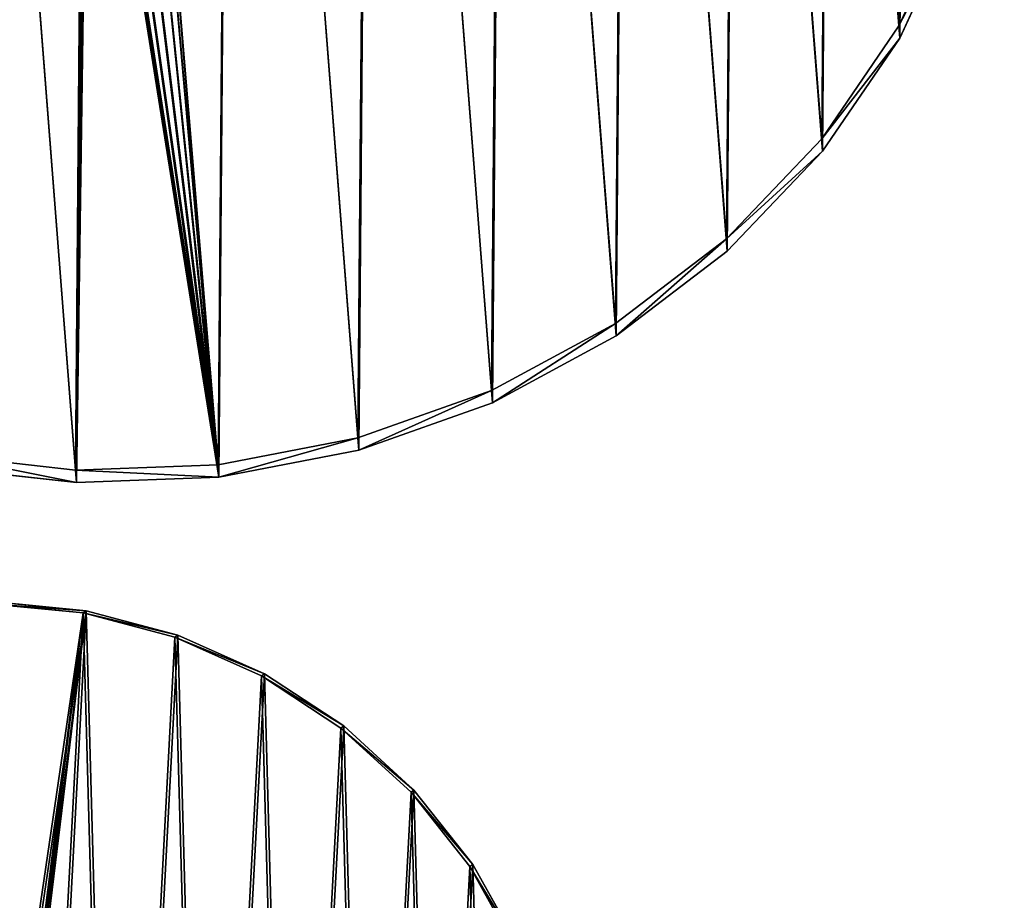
# Model space of a CAD drawing. Extents: x 4 to 698, y -308 to 195.
# Tile 173 of 256: x 532 to 698, y -158 to -9. Entities that reach past the tile are written whole.
import ezdxf

# ---------------------------------------------------------------- set-up
doc = ezdxf.new("R2010")
doc.units = 0
doc.header["$LTSCALE"] = 25.4
doc.layers.get('0').update_dxf_attribs({"color": 13, "linetype": 'CONTINUOUS'})

# ---------------------------------------------------------------- blocks, each defined once
blk = doc.blocks.new('DISK-III-7644_STL')
at = {"color": 39}
for p, q in [((690.05, 10.49, 37.52), (680.42, -10.34, 30.01)), ((690.05, 10.49, 37.52), (680.42, -10.34, 30.01)), ((680.56, -12.43, 35.63), (690.19, 8.39, 43.14)), ((680.56, -12.43, 35.63), (690.19, 8.39, 43.14)), ((680.42, -10.34, 30.01), (667.36, -29.47, 23.21)), ((680.42, -10.34, 30.01), (667.36, -29.47, 23.21)), ((680.56, -12.43, 35.63), (680.42, -10.34, 30.01)), ((680.56, -12.43, 35.63), (680.42, -10.34, 30.01)), ((667.5, -31.56, 28.83), (680.56, -12.43, 35.63)), ((667.5, -31.56, 28.83), (680.56, -12.43, 35.63)), ((667.36, -29.47, 23.21), (651.22, -46.42, 17.3)), ((667.36, -29.47, 23.21), (651.22, -46.42, 17.3)), ((667.5, -31.56, 28.83), (667.36, -29.47, 23.21)), ((667.5, -31.56, 28.83), (667.36, -29.47, 23.21)), ((651.36, -48.51, 22.92), (667.5, -31.56, 28.83)), ((651.36, -48.51, 22.92), (667.5, -31.56, 28.83)), ((651.22, -46.42, 17.3), (632.41, -60.75, 12.44)), ((651.22, -46.42, 17.3), (632.41, -60.75, 12.44)), ((651.36, -48.51, 22.92), (651.22, -46.42, 17.3)), ((651.36, -48.51, 22.92), (651.22, -46.42, 17.3)), ((632.55, -62.84, 18.06), (651.36, -48.51, 22.92)), ((632.55, -62.84, 18.06), (651.36, -48.51, 22.92)), ((632.41, -60.75, 12.44), (611.41, -72.08, 8.75)), ((632.41, -60.75, 12.44), (611.41, -72.08, 8.75)), ((632.55, -62.84, 18.06), (632.41, -60.75, 12.44)), ((632.55, -62.84, 18.06), (632.41, -60.75, 12.44)), ((611.56, -74.17, 14.37), (632.55, -62.84, 18.06)), ((611.56, -74.17, 14.37), (632.55, -62.84, 18.06)), ((611.41, -72.08, 8.75), (588.78, -80.12, 6.33)), ((611.41, -72.08, 8.75), (588.78, -80.12, 6.33)), ((611.56, -74.17, 14.37), (611.41, -72.08, 8.75)), ((611.56, -74.17, 14.37), (611.41, -72.08, 8.75)), ((588.93, -82.22, 11.95), (611.56, -74.17, 14.37)), ((588.93, -82.22, 11.95), (611.56, -74.17, 14.37)), ((588.78, -80.12, 6.33), (565.1, -84.67, 5.24)), ((588.78, -80.12, 6.33), (565.1, -84.67, 5.24)), ((588.93, -82.22, 11.95), (588.78, -80.12, 6.33)), ((588.93, -82.22, 11.95), (588.78, -80.12, 6.33)), ((540.98, -85.61, 5.5), (517.05, -82.91, 7.12)), ((540.98, -85.61, 5.5), (517.05, -82.91, 7.12)), ((565.24, -86.77, 10.86), (588.93, -82.22, 11.95)), ((565.24, -86.77, 10.86), (588.93, -82.22, 11.95)), ((517.19, -85.01, 12.74), (541.12, -87.71, 11.12)), ((517.19, -85.01, 12.74), (541.12, -87.71, 11.12)), ((565.1, -84.67, 5.24), (540.98, -85.61, 5.5)), ((565.1, -84.67, 5.24), (540.98, -85.61, 5.5)), ((565.24, -86.77, 10.86), (565.1, -84.67, 5.24)), ((565.24, -86.77, 10.86), (565.1, -84.67, 5.24)), ((541.12, -87.71, 11.12), (540.98, -85.61, 5.5)), ((541.12, -87.71, 11.12), (540.98, -85.61, 5.5)), ((541.12, -87.71, 11.12), (565.24, -86.77, 10.86)), ((541.12, -87.71, 11.12), (565.24, -86.77, 10.86)), ((542.27, -109.79, 286.72), (526.3, -108.22, 285.5)), ((542.27, -109.79, 286.72), (526.3, -108.22, 285.5)), ((526.79, -107.87, 279.53), (542.76, -109.44, 280.75)), ((526.79, -107.87, 279.53), (542.76, -109.44, 280.75)), ((542.27, -109.79, 286.72), (542.76, -109.44, 280.75)), ((542.27, -109.79, 286.72), (542.76, -109.44, 280.75)), ((557.8, -113.9, 287.76), (542.27, -109.79, 286.72)), ((557.8, -113.9, 287.76), (542.27, -109.79, 286.72)), ((542.76, -109.44, 280.75), (558.29, -113.55, 281.79)), ((542.76, -109.44, 280.75), (558.29, -113.55, 281.79)), ((557.8, -113.9, 287.76), (558.29, -113.55, 281.79)), ((557.8, -113.9, 287.76), (558.29, -113.55, 281.79)), ((572.47, -120.46, 288.58), (557.8, -113.9, 287.76)), ((572.47, -120.46, 288.58), (557.8, -113.9, 287.76)), ((558.29, -113.55, 281.79), (572.96, -120.11, 282.61)), ((558.29, -113.55, 281.79), (572.96, -120.11, 282.61)), ((572.47, -120.46, 288.58), (572.96, -120.11, 282.61)), ((572.47, -120.46, 288.58), (572.96, -120.11, 282.61)), ((585.92, -129.28, 289.17), (572.47, -120.46, 288.58)), ((585.92, -129.28, 289.17), (572.47, -120.46, 288.58)), ((572.96, -120.11, 282.61), (586.41, -128.93, 283.2)), ((572.96, -120.11, 282.61), (586.41, -128.93, 283.2)), ((585.92, -129.28, 289.17), (586.41, -128.93, 283.2)), ((585.92, -129.28, 289.17), (586.41, -128.93, 283.2)), ((597.79, -140.14, 289.5), (585.92, -129.28, 289.17)), ((597.79, -140.14, 289.5), (585.92, -129.28, 289.17)), ((586.41, -128.93, 283.2), (598.28, -139.79, 283.53)), ((586.41, -128.93, 283.2), (598.28, -139.79, 283.53)), ((597.79, -140.14, 289.5), (598.28, -139.79, 283.53)), ((597.79, -140.14, 289.5), (598.28, -139.79, 283.53)), ((598.28, -139.79, 283.53), (608.27, -152.41, 283.61)), ((598.28, -139.79, 283.53), (608.27, -152.41, 283.61)), ((607.77, -152.76, 289.58), (597.79, -140.14, 289.5)), ((607.77, -152.76, 289.58), (597.79, -140.14, 289.5)), ((607.77, -152.76, 289.58), (608.27, -152.41, 283.61)), ((607.77, -152.76, 289.58), (608.27, -152.41, 283.61)), ((615.62, -166.81, 289.4), (607.77, -152.76, 289.58)), ((615.62, -166.81, 289.4), (607.77, -152.76, 289.58)), ((608.27, -152.41, 283.61), (616.11, -166.46, 283.43)), ((608.27, -152.41, 283.61), (616.11, -166.46, 283.43))]:
    blk.add_line(p, q, dxfattribs=at)
mesh = blk.add_polyface(dxfattribs=at)
corners = [(398.8, 65.99, 65.62), (402.3, 21.05, 48.78), (398.62, 43.37, 57.2), (402.86, 88.32, 73.84), (409.77, -0.4, 40.6), (410.68, 109.79, 81.64), (420.82, -20.42, 32.86), (422.06, 129.83, 88.82), (435.17, -38.49, 25.76), (436.7, 147.93, 95.19), (452.44, -54.14, 19.49), (454.24, 163.62, 100.6), (472.2, -66.97, 14.2), (474.2, 176.49, 104.88), (493.92, -76.64, 10.04), (496.09, 186.21, 107.95), (517.05, -82.91, 7.12), (519.32, 192.53, 109.71), (540.98, -85.61, 5.5), (543.3, 195.28, 110.13), (542.94, 54.44, 57.65), (543.45, 56.95, 58.57), (567.4, 194.4, 109.19), (545.23, 58.89, 59.25), (547.8, 59.75, 59.5), (550.46, 59.29, 59.26), (552.52, 57.64, 58.6), (553.41, 55.24, 57.68), (565.1, -84.67, 5.24), (588.78, -80.12, 6.33), (591.01, 189.9, 106.91), (611.41, -72.08, 8.75), (613.51, 181.9, 103.35), (632.41, -60.75, 12.44), (634.31, 170.61, 98.62), (651.22, -46.42, 17.3), (652.89, 156.33, 92.82), (667.36, -29.47, 23.21), (668.75, 139.41, 86.11), (680.42, -10.34, 30.01), (681.49, 120.31, 78.67), (690.05, 10.49, 37.52), (690.78, 99.51, 70.68), (696, 32.46, 45.56), (696.37, 77.55, 62.35), (698.13, 55.01, 53.91), (697.74, 66.32, 58.13), (543.83, 52.04, 56.73), (545.89, 50.39, 56.06), (548.56, 49.94, 55.83), (551.13, 50.8, 56.08), (552.9, 52.74, 56.76)]
mesh.append_faces([[corners[k] for k in face] for face in [(0, 1, 2), (45, 44, 46)]], dxfattribs={"vtx0": -1, "color": 39})
mesh.append_faces([[corners[k] for k in face] for face in [(1, 3, 4), (4, 5, 6), (6, 7, 8), (8, 9, 10), (10, 11, 12), (12, 13, 14), (14, 15, 16), (16, 17, 18), (20, 19, 21), (21, 22, 23), (23, 22, 24), (24, 22, 25), (25, 22, 26), (26, 22, 27), (28, 22, 29), (29, 30, 31), (31, 32, 33), (33, 34, 35), (35, 36, 37), (37, 38, 39), (39, 40, 41), (41, 42, 43), (43, 44, 45)]], dxfattribs={"vtx0": -1, "vtx1": -1, "color": 39})
mesh.append_faces([[corners[k] for k in face] for face in [(18, 19, 20), (27, 22, 28)]], dxfattribs={"vtx0": -1, "vtx1": -1, "vtx2": -1, "color": 39})
mesh.append_faces([[corners[k] for k in face] for face in [(1, 0, 3), (4, 3, 5), (6, 5, 7), (8, 7, 9), (10, 9, 11), (12, 11, 13), (14, 13, 15), (16, 15, 17), (18, 17, 19), (21, 19, 22), (29, 22, 30), (31, 30, 32), (33, 32, 34), (35, 34, 36), (37, 36, 38), (39, 38, 40), (41, 40, 42), (43, 42, 44), (20, 28, 18), (28, 20, 47), (28, 47, 48), (28, 48, 49), (28, 49, 50), (28, 50, 51), (28, 51, 27)]], dxfattribs={"vtx0": -1, "vtx2": -1, "color": 39})
mesh = blk.add_polyface(dxfattribs=at)
corners = [(565.24, -86.77, 10.86), (543.09, 52.35, 63.27), (541.12, -87.71, 11.12), (543.98, 49.95, 62.35), (546.03, 48.3, 61.69), (548.7, 47.84, 61.45), (551.27, 48.7, 61.7), (553.04, 50.64, 62.38), (553.55, 53.15, 63.3), (402.45, 18.95, 54.4), (398.95, 63.9, 71.24), (398.76, 41.27, 62.82), (403, 86.23, 79.46), (409.91, -2.5, 46.22), (410.82, 107.69, 87.26), (420.96, -22.52, 38.48), (422.2, 127.73, 94.44), (435.31, -40.58, 31.38), (436.85, 145.83, 100.82), (452.59, -56.24, 25.11), (454.38, 161.52, 106.22), (472.34, -69.06, 19.82), (474.35, 174.4, 110.5), (494.06, -78.74, 15.66), (496.23, 184.12, 113.57), (517.19, -85.01, 12.74), (519.46, 190.44, 115.33), (543.44, 193.19, 115.75), (543.6, 54.85, 64.19), (567.55, 192.3, 114.81), (545.37, 56.79, 64.87), (547.94, 57.65, 65.12), (550.61, 57.19, 64.88), (552.66, 55.55, 64.22), (588.93, -82.22, 11.95), (591.15, 187.8, 112.53), (611.56, -74.17, 14.37), (613.65, 179.81, 108.97), (632.55, -62.84, 18.06), (634.46, 168.52, 104.24), (651.36, -48.51, 22.92), (653.03, 154.23, 98.44), (667.5, -31.56, 28.83), (668.9, 137.32, 91.73), (680.56, -12.43, 35.63), (681.64, 118.21, 84.29), (690.19, 8.39, 43.14), (690.92, 97.41, 76.3), (696.15, 30.36, 51.18), (696.52, 75.46, 67.97), (698.27, 52.91, 59.53), (697.88, 64.22, 63.75)]
mesh.append_faces([[corners[k] for k in face] for face in [(9, 10, 11), (49, 50, 51)]], dxfattribs={"vtx0": -1, "color": 39})
mesh.append_faces([[corners[k] for k in face] for face in [(0, 1, 2), (1, 0, 3), (3, 0, 4), (4, 0, 5), (5, 0, 6), (6, 0, 7), (7, 0, 8), (10, 9, 12), (12, 13, 14), (14, 15, 16), (16, 17, 18), (18, 19, 20), (20, 21, 22), (22, 23, 24), (24, 25, 26), (26, 2, 27), (27, 28, 29), (29, 34, 35), (35, 36, 37), (37, 38, 39), (39, 40, 41), (41, 42, 43), (43, 44, 45), (45, 46, 47), (47, 48, 49)]], dxfattribs={"vtx0": -1, "vtx1": -1, "color": 39})
mesh.append_faces([[corners[k] for k in face] for face in [(27, 2, 1), (29, 8, 0)]], dxfattribs={"vtx0": -1, "vtx1": -1, "vtx2": -1, "color": 39})
mesh.append_faces([[corners[k] for k in face] for face in [(12, 9, 13), (14, 13, 15), (16, 15, 17), (18, 17, 19), (20, 19, 21), (22, 21, 23), (24, 23, 25), (26, 25, 2), (27, 1, 28), (29, 28, 30), (29, 30, 31), (29, 31, 32), (29, 32, 33), (29, 33, 8), (29, 0, 34), (35, 34, 36), (37, 36, 38), (39, 38, 40), (41, 40, 42), (43, 42, 44), (45, 44, 46), (47, 46, 48), (49, 48, 50)]], dxfattribs={"vtx0": -1, "vtx2": -1, "color": 39})
at = {"color": 29}
mesh = blk.add_polyface(dxfattribs=at)
corners = [(680.42, -10.34, 30.01), (690.19, 8.39, 43.14), (680.56, -12.43, 35.63), (690.05, 10.49, 37.52)]
mesh.append_faces([[corners[k] for k in face] for face in [(0, 1, 2), (1, 0, 3)]], dxfattribs={"vtx0": -1, "color": 29})
mesh = blk.add_polyface(dxfattribs=at)
corners = [(667.36, -29.47, 23.21), (680.56, -12.43, 35.63), (667.5, -31.56, 28.83), (680.42, -10.34, 30.01)]
mesh.append_faces([[corners[k] for k in face] for face in [(0, 1, 2), (1, 0, 3)]], dxfattribs={"vtx0": -1, "color": 29})
mesh = blk.add_polyface(dxfattribs=at)
corners = [(651.22, -46.42, 17.3), (667.5, -31.56, 28.83), (651.36, -48.51, 22.92), (667.36, -29.47, 23.21)]
mesh.append_faces([[corners[k] for k in face] for face in [(0, 1, 2), (1, 0, 3)]], dxfattribs={"vtx0": -1, "color": 29})
mesh = blk.add_polyface(dxfattribs=at)
corners = [(651.22, -46.42, 17.3), (632.55, -62.84, 18.06), (632.41, -60.75, 12.44), (651.36, -48.51, 22.92)]
mesh.append_faces([[corners[k] for k in face] for face in [(0, 1, 2), (1, 0, 3)]], dxfattribs={"vtx0": -1, "color": 29})
mesh = blk.add_polyface(dxfattribs=at)
corners = [(632.41, -60.75, 12.44), (611.56, -74.17, 14.37), (611.41, -72.08, 8.75), (632.55, -62.84, 18.06)]
mesh.append_faces([[corners[k] for k in face] for face in [(0, 1, 2), (1, 0, 3)]], dxfattribs={"vtx0": -1, "color": 29})
mesh = blk.add_polyface(dxfattribs=at)
corners = [(611.41, -72.08, 8.75), (588.93, -82.22, 11.95), (588.78, -80.12, 6.33), (611.56, -74.17, 14.37)]
mesh.append_faces([[corners[k] for k in face] for face in [(0, 1, 2), (1, 0, 3)]], dxfattribs={"vtx0": -1, "color": 29})
mesh = blk.add_polyface(dxfattribs=at)
corners = [(588.78, -80.12, 6.33), (565.24, -86.77, 10.86), (565.1, -84.67, 5.24), (588.93, -82.22, 11.95)]
mesh.append_faces([[corners[k] for k in face] for face in [(0, 1, 2), (1, 0, 3)]], dxfattribs={"vtx0": -1, "color": 29})
mesh = blk.add_polyface(dxfattribs=at)
corners = [(541.12, -87.71, 11.12), (517.05, -82.91, 7.12), (540.98, -85.61, 5.5), (517.19, -85.01, 12.74)]
mesh.append_faces([[corners[k] for k in face] for face in [(0, 1, 2), (1, 0, 3)]], dxfattribs={"vtx0": -1, "color": 29})
mesh = blk.add_polyface(dxfattribs=at)
corners = [(565.24, -86.77, 10.86), (540.98, -85.61, 5.5), (565.1, -84.67, 5.24), (541.12, -87.71, 11.12)]
mesh.append_faces([[corners[k] for k in face] for face in [(0, 1, 2), (1, 0, 3)]], dxfattribs={"vtx0": -1, "color": 29})
at = {"color": 39}
mesh = blk.add_polyface(dxfattribs=at)
corners = [(515.77, -307.38, 272.91), (520.13, -209.8, 279.01), (519.89, -207.1, 279.15), (531.81, -307.66, 274.22), (521.68, -212.03, 279.01), (524.14, -213.19, 279.14), (526.84, -212.96, 279.38), (529.05, -211.41, 279.65), (530.2, -208.96, 279.89), (427.15, -226.29, 270.39), (426.27, -194.27, 272.2), (425.42, -210.31, 271.19), (429.67, -178.59, 273.4), (431.42, -241.8, 269.83), (435.55, -163.67, 274.77), (438.11, -256.43, 269.52), (443.74, -149.9, 276.25), (447.05, -269.81, 269.47), (454.04, -137.63, 277.82), (458.02, -281.59, 269.68), (466.18, -127.19, 279.43), (470.72, -291.46, 270.14), (479.85, -118.84, 281.05), (484.82, -299.17, 270.85), (494.68, -112.8, 282.63), (499.97, -304.53, 271.78), (510.3, -109.23, 284.12), (507.81, -306.27, 272.32), (526.3, -108.22, 285.5), (521.03, -204.64, 279.39), (523.25, -203.1, 279.66), (525.95, -202.87, 279.9), (528.4, -204.03, 280.03), (542.27, -109.79, 286.72), (529.96, -206.26, 280.03), (547.67, -305.36, 275.66), (557.8, -113.9, 287.76), (562.95, -300.54, 277.2), (572.47, -120.46, 288.58), (577.24, -293.32, 278.8), (585.92, -129.28, 289.17), (590.19, -283.9, 280.42), (597.79, -140.14, 289.5), (601.44, -272.51, 282.02), (607.77, -152.76, 289.58), (610.72, -259.45, 283.55), (615.62, -166.81, 289.4), (617.78, -245.05, 284.98), (621.12, -181.93, 288.96), (622.43, -229.7, 286.26), (624.12, -197.73, 288.28), (624.57, -213.79, 287.37)]
mesh.append_faces([[corners[k] for k in face] for face in [(9, 10, 11), (50, 49, 51)]], dxfattribs={"vtx0": -1, "color": 39})
mesh.append_faces([[corners[k] for k in face] for face in [(1, 3, 4), (4, 3, 5), (5, 3, 6), (6, 3, 7), (7, 3, 8), (10, 9, 12), (12, 13, 14), (14, 15, 16), (16, 17, 18), (18, 19, 20), (20, 21, 22), (22, 23, 24), (24, 25, 26), (26, 2, 28), (28, 32, 33), (33, 35, 36), (36, 37, 38), (38, 39, 40), (40, 41, 42), (42, 43, 44), (44, 45, 46), (46, 47, 48), (48, 49, 50)]], dxfattribs={"vtx0": -1, "vtx1": -1, "color": 39})
mesh.append_faces([[corners[k] for k in face] for face in [(26, 0, 2), (33, 8, 3)]], dxfattribs={"vtx0": -1, "vtx1": -1, "vtx2": -1, "color": 39})
mesh.append_faces([[corners[k] for k in face] for face in [(0, 1, 2), (1, 0, 3), (12, 9, 13), (14, 13, 15), (16, 15, 17), (18, 17, 19), (20, 19, 21), (22, 21, 23), (24, 23, 25), (26, 25, 27), (26, 27, 0), (28, 2, 29), (28, 29, 30), (28, 30, 31), (28, 31, 32), (33, 32, 34), (33, 34, 8), (33, 3, 35), (36, 35, 37), (38, 37, 39), (40, 39, 41), (42, 41, 43), (44, 43, 45), (46, 45, 47), (48, 47, 49)]], dxfattribs={"vtx0": -1, "vtx2": -1, "color": 39})
mesh = blk.add_polyface(dxfattribs=at)
corners = [(426.76, -193.92, 266.23), (427.64, -225.94, 264.42), (425.91, -209.96, 265.22), (430.16, -178.24, 267.43), (431.91, -241.44, 263.86), (436.04, -163.32, 268.8), (438.6, -256.08, 263.55), (444.23, -149.54, 270.28), (447.54, -269.46, 263.5), (454.53, -137.28, 271.85), (458.51, -281.23, 263.71), (466.67, -126.84, 273.46), (471.21, -291.11, 264.17), (480.34, -118.49, 275.08), (485.31, -298.82, 264.88), (495.17, -112.45, 276.66), (500.46, -304.17, 265.81), (510.79, -108.88, 278.15), (508.31, -305.92, 266.35), (516.26, -307.03, 266.94), (520.38, -206.75, 273.18), (526.79, -107.87, 279.53), (521.52, -204.29, 273.42), (523.74, -202.75, 273.69), (526.44, -202.52, 273.93), (528.89, -203.68, 274.06), (542.76, -109.44, 280.75), (530.45, -205.91, 274.06), (530.69, -208.61, 273.92), (532.3, -307.31, 268.25), (548.16, -305.01, 269.69), (558.29, -113.55, 281.79), (563.44, -300.19, 271.23), (572.96, -120.11, 282.61), (577.73, -292.97, 272.83), (586.41, -128.93, 283.2), (590.68, -283.55, 274.45), (598.28, -139.79, 283.53), (601.93, -272.15, 276.05), (608.27, -152.41, 283.61), (611.21, -259.09, 277.58), (616.11, -166.46, 283.43), (618.27, -244.7, 279.01), (621.61, -181.58, 282.99), (622.92, -229.35, 280.29), (624.62, -197.38, 282.31), (625.06, -213.44, 281.4), (520.62, -209.45, 273.04), (522.17, -211.68, 273.04), (524.63, -212.84, 273.17), (527.33, -212.61, 273.41), (529.55, -211.06, 273.68)]
mesh.append_faces([[corners[k] for k in face] for face in [(0, 1, 2), (44, 45, 46)]], dxfattribs={"vtx0": -1, "color": 39})
mesh.append_faces([[corners[k] for k in face] for face in [(1, 3, 4), (4, 5, 6), (6, 7, 8), (8, 9, 10), (10, 11, 12), (12, 13, 14), (14, 15, 16), (16, 17, 18), (18, 17, 19), (20, 21, 22), (22, 21, 23), (23, 21, 24), (24, 21, 25), (25, 26, 27), (27, 26, 28), (29, 26, 30), (30, 31, 32), (32, 33, 34), (34, 35, 36), (36, 37, 38), (38, 39, 40), (40, 41, 42), (42, 43, 44), (19, 47, 29), (47, 19, 20)]], dxfattribs={"vtx0": -1, "vtx1": -1, "color": 39})
mesh.append_faces([[corners[k] for k in face] for face in [(19, 17, 20), (28, 26, 29)]], dxfattribs={"vtx0": -1, "vtx1": -1, "vtx2": -1, "color": 39})
mesh.append_faces([[corners[k] for k in face] for face in [(1, 0, 3), (4, 3, 5), (6, 5, 7), (8, 7, 9), (10, 9, 11), (12, 11, 13), (14, 13, 15), (16, 15, 17), (20, 17, 21), (25, 21, 26), (30, 26, 31), (32, 31, 33), (34, 33, 35), (36, 35, 37), (38, 37, 39), (40, 39, 41), (42, 41, 43), (44, 43, 45), (29, 47, 48), (29, 48, 49), (29, 49, 50), (29, 50, 51), (29, 51, 28)]], dxfattribs={"vtx0": -1, "vtx2": -1, "color": 39})
at = {"color": 29}
mesh = blk.add_polyface(dxfattribs=at)
corners = [(526.3, -108.22, 285.5), (542.76, -109.44, 280.75), (526.79, -107.87, 279.53), (542.27, -109.79, 286.72)]
mesh.append_faces([[corners[k] for k in face] for face in [(0, 1, 2), (1, 0, 3)]], dxfattribs={"vtx0": -1, "color": 29})
mesh = blk.add_polyface(dxfattribs=at)
corners = [(542.27, -109.79, 286.72), (558.29, -113.55, 281.79), (542.76, -109.44, 280.75), (557.8, -113.9, 287.76)]
mesh.append_faces([[corners[k] for k in face] for face in [(0, 1, 2), (1, 0, 3)]], dxfattribs={"vtx0": -1, "color": 29})
mesh = blk.add_polyface(dxfattribs=at)
corners = [(557.8, -113.9, 287.76), (572.96, -120.11, 282.61), (558.29, -113.55, 281.79), (572.47, -120.46, 288.58)]
mesh.append_faces([[corners[k] for k in face] for face in [(0, 1, 2), (1, 0, 3)]], dxfattribs={"vtx0": -1, "color": 29})
mesh = blk.add_polyface(dxfattribs=at)
corners = [(572.47, -120.46, 288.58), (586.41, -128.93, 283.2), (572.96, -120.11, 282.61), (585.92, -129.28, 289.17)]
mesh.append_faces([[corners[k] for k in face] for face in [(0, 1, 2), (1, 0, 3)]], dxfattribs={"vtx0": -1, "color": 29})
mesh = blk.add_polyface(dxfattribs=at)
corners = [(585.92, -129.28, 289.17), (598.28, -139.79, 283.53), (586.41, -128.93, 283.2), (597.79, -140.14, 289.5)]
mesh.append_faces([[corners[k] for k in face] for face in [(0, 1, 2), (1, 0, 3)]], dxfattribs={"vtx0": -1, "color": 29})
mesh = blk.add_polyface(dxfattribs=at)
corners = [(608.27, -152.41, 283.61), (597.79, -140.14, 289.5), (607.77, -152.76, 289.58), (598.28, -139.79, 283.53)]
mesh.append_faces([[corners[k] for k in face] for face in [(0, 1, 2), (1, 0, 3)]], dxfattribs={"vtx0": -1, "color": 29})
mesh = blk.add_polyface(dxfattribs=at)
corners = [(616.11, -166.46, 283.43), (607.77, -152.76, 289.58), (615.62, -166.81, 289.4), (608.27, -152.41, 283.61)]
mesh.append_faces([[corners[k] for k in face] for face in [(0, 1, 2), (1, 0, 3)]], dxfattribs={"vtx0": -1, "color": 29})

msp = doc.modelspace()

# ---------------------------------------------------------------- block references
at = {"color": 0}
msp.add_blockref('DISK-III-7644_STL', (0, 0), dxfattribs=at)

doc.saveas('drawing.dxf')
